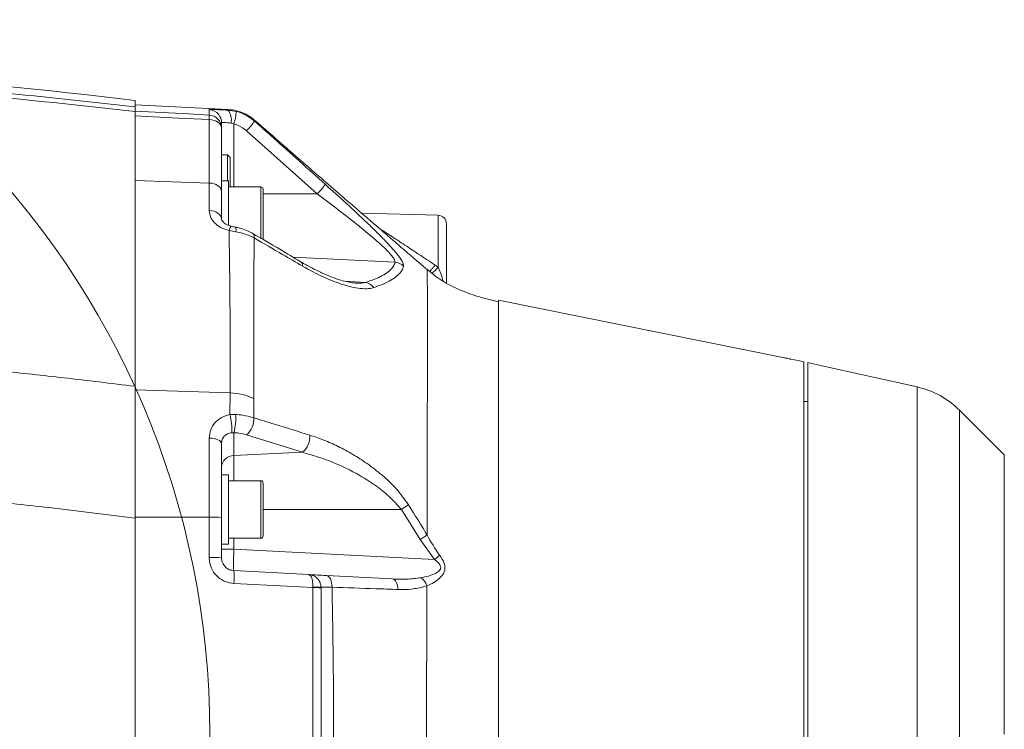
# Model space of a CAD drawing. Header units: millimetres. Extents: x 0 to 8410, y 0 to 5940.
# Tile 233 of 256: x 5464 to 5692, y 3809 to 3973. Entities that reach past the tile are written whole.
import ezdxf

# ---------------------------------------------------------------- set-up
doc = ezdxf.new("R2010")
doc.units = ezdxf.units.MM
doc.header["$LTSCALE"] = 10
doc.styles.add('SLDTEXTSTYLE0', font='TXT', dxfattribs={"width": 0.605})
doc.dimstyles.new('SLDDIMSTYLE0', dxfattribs={"dimtxt": 50, "dimasz": 50, "dimexe": 0, "dimexo": 0.0625, "dimgap": 12.5, "dimtad": 1, "dimtoh": 1, "dimdec": 1, "dimrnd": 1e-09, "dimzin": 12, "dimdsep": 46, "dimtxsty": 'SLDTEXTSTYLE0', "dimsah": 1, "dimcen": 0.09, "dimadec": 0, "dimazin": 0, "dimtfac": 1, "dimtofl": 0, "dimtmove": 0, "dimatfit": 3, "dimfxl": 1, "dimfrac": 2, "dimtolj": 1, "dimtzin": 12, "dimarcsym": 0})

# ---------------------------------------------------------------- blocks, each defined once
blk = doc.blocks.new('*D6')
at = {"color": 7, "linetype": 'Continuous', "lineweight": 0}
for p, q in [((5314.72, 3632.57), (5314.72, 4122.01)), ((6274.72, 3807.57), (6274.72, 4122.01)), ((6274.72, 4107.01), (5314.72, 4107.01))]:
    blk.add_line(p, q, dxfattribs=at)
for points in [[(5314.72, 4107.01), (5364.72, 4099.51), (5364.72, 4114.51)], [(6274.72, 4107.01), (6224.72, 4114.51), (6224.72, 4099.51)]]:
    blk.add_solid(points, dxfattribs=at)
at = {"color": 7, "linetype": 'Continuous', "lineweight": 0, "insert": (5737.44, 4171.46), "char_height": 50, "attachment_point": 1, "style": 'SLDTEXTSTYLE0'}
blk.add_mtext('960', dxfattribs=at)
blk = doc.blocks.new('*D7')
at = {"color": 7, "linetype": 'Continuous', "lineweight": 0}
for p, q in [((5133.77, 3809.88), (5133.77, 4222.01)), ((6409.72, 3869.07), (6409.72, 4222.01)), ((6409.72, 4207.01), (5133.77, 4207.01))]:
    blk.add_line(p, q, dxfattribs=at)
for points in [[(5133.77, 4207.01), (5183.77, 4199.51), (5183.77, 4214.51)], [(6409.72, 4207.01), (6359.72, 4214.51), (6359.72, 4199.51)]]:
    blk.add_solid(points, dxfattribs=at)
at = {"color": 7, "linetype": 'Continuous', "lineweight": 0, "insert": (5695.39, 4271.46), "char_height": 50, "attachment_point": 1, "style": 'SLDTEXTSTYLE0'}
blk.add_mtext('1276', dxfattribs=at)

msp = doc.modelspace()

# ---------------------------------------------------------------- linework, layer by layer
at = {"color": 7, "linetype": 'Continuous', "lineweight": 0}
for p, q in [((5490.724686, 3954.213642), (5490.724686, 3952.680181)), ((5512.279469, 3952.084004), (5490.724686, 3953.213642)), ((5512.213143, 3951.949085), (5514.147648, 3951.659694)), ((5518.323228, 3949.641195), (5518.324403, 3949.635483)), ((5510.724686, 3949.07857), (5510.724686, 3947.83352)), ((5510.724686, 3947.83352), (5510.724686, 3933.159038)), ((5512.124686, 3941.574759), (5510.724686, 3941.574759)), ((5512.724686, 3940.974759), (5512.124686, 3941.574759)), ((5512.124686, 3935.574759), (5512.124686, 3941.574759)), ((5512.724686, 3940.974759), (5512.724686, 3934.19232)), ((5512.324686, 3935.574759), (5510.724686, 3935.574759)), ((5512.324686, 3925.280025), (5512.324686, 3935.574759)), ((5519.824686, 3934.209759), (5512.324686, 3934.209759)), ((5520.324686, 3933.709759), (5520.324686, 3921.950478)), ((5510.724686, 3933.159038), (5510.724686, 3926.809675)), ((5560.77704, 3927.62576), (5543.15275, 3928.087268)), ((5562.724686, 3925.626446), (5562.724686, 3911.903852)), ((5558.222994, 3915.074237), (5558.222183, 3915.078213)), ((5560.06987, 3913.69005), (5558.222183, 3915.078213)), ((5541.727769, 3911.974239), (5541.853092, 3911.961787)), ((5640.844681, 3894.675653), (5574.712069, 3907.961223)), ((5645.324686, 3893.7626), (5645.324686, 3721.373866)), ((5646.224686, 3721.574759), (5646.224686, 3893.5515)), ((5671.554086, 3887.912968), (5649.224686, 3892.90418)), ((5649.224686, 3892.90418), (5649.224686, 3892.880738)), ((5490.724686, 3887.286429), (5490.724686, 3857.794568)), ((5646.224686, 3884.574759), (5645.324686, 3884.574759)), ((5691.683134, 3872.186991), (5681.333357, 3882.536768)), ((5510.724686, 3874.87136), (5510.724686, 3857.746126)), ((5512.324686, 3867.574759), (5510.724686, 3867.574759)), ((5512.324686, 3851.574759), (5512.324686, 3867.574759)), ((5519.824686, 3866.209759), (5512.324686, 3866.209759)), ((5520.324686, 3865.709759), (5520.324686, 3853.439759)), ((5490.724686, 3857.560817), (5490.724686, 3739.628577)), ((5510.724686, 3857.746126), (5510.724686, 3848.421653)), ((5510.724686, 3851.574759), (5512.324686, 3851.574759)), ((5512.324686, 3852.939759), (5519.824686, 3852.939759)), ((5513.567678, 3845.425764), (5530.881694, 3844.518375)), ((5534.956262, 3844.304836), (5550.191636, 3843.506384)), ((5533.724686, 3841.522487), (5533.724686, 3841.481216)), ((5533.724686, 3841.481216), (5533.724686, 3772.167931))]:
    msp.add_line(p, q, dxfattribs=at)
at = {"color": 8, "linetype": 'Continuous', "lineweight": 0}
for p, q in [((5507.881694, 3950.825653), (5507.881694, 3952.073851)), ((5507.881694, 3935.076727), (5507.881694, 3949.751361)), ((5513.567678, 3948.752005), (5513.567678, 3934.209759)), ((5532.849258, 3932.574759), (5516.509555, 3947.19139)), ((5507.881694, 3935.076727), (5490.724686, 3935.652286)), ((5507.881694, 3928.727295), (5507.881694, 3935.076727)), ((5519.824686, 3922.205645), (5519.824686, 3934.209759)), ((5532.849258, 3932.574759), (5520.324686, 3932.574759)), ((5560.77704, 3915.61007), (5560.77704, 3927.62576)), ((5514.038707, 3923.826714), (5512.466233, 3924.083289)), ((5550.844918, 3916.76189), (5527.180231, 3917.979788)), ((5560.095591, 3916.094993), (5560.77704, 3915.61007)), ((5544.048672, 3912.111658), (5539.327347, 3912.354639)), ((5671.554086, 3727.236551), (5671.554086, 3887.912968)), ((5512.684797, 3886.549953), (5490.724686, 3887.286429)), ((5512.656009, 3881.523692), (5512.684797, 3886.549953)), ((5518.162363, 3885.226708), (5518.173482, 3880.786965)), ((5512.656009, 3881.523692), (5513.958398, 3881.5561)), ((5681.333357, 3882.536768), (5681.333357, 3732.61275)), ((5513.567678, 3877.339422), (5513.111844, 3877.342048)), ((5513.567678, 3877.339422), (5513.567678, 3872.06758)), ((5529.455239, 3872.802751), (5516.518258, 3876.856504)), ((5507.881694, 3857.783385), (5507.881694, 3876.098861)), ((5529.455239, 3872.802751), (5513.567678, 3872.06758)), ((5513.567678, 3872.06758), (5513.567678, 3866.209759)), ((5691.683134, 3807.574759), (5691.683134, 3872.186991)), ((5519.824686, 3852.939759), (5519.824686, 3866.209759)), ((5552.293618, 3859.574759), (5520.324686, 3859.574759)), ((5556.641432, 3852.652094), (5552.293618, 3859.574759)), ((5507.881694, 3857.783385), (5490.724686, 3857.794568)), ((5507.881694, 3848.451988), (5507.881694, 3857.783385)), ((5513.567678, 3852.939759), (5513.567678, 3850.418912)), ((5559.952975, 3847.987962), (5556.642415, 3852.652693)), ((5513.567678, 3850.418912), (5510.724686, 3850.418912)), ((5513.567678, 3850.418912), (5559.952975, 3847.987962)), ((5531.829358, 3841.498004), (5531.833537, 3841.621598)), ((5531.829358, 3772.150401), (5531.829358, 3841.498004))]:
    msp.add_line(p, q, dxfattribs=at)
at = {"color": 8, "linetype": 'Continuous', "lineweight": 0, "flags": 128}
for points in [[(5490.724686, 3951.703846), (5503.194695, 3951.065574), (5507.881694, 3950.825653)], [(5507.881694, 3949.751361), (5500.724687, 3950.117735), (5490.724686, 3950.629606)], [(5510.724686, 3947.83352), (5510.67081, 3948.19585), (5510.511115, 3948.545165), (5510.251338, 3948.86892), (5509.900809, 3949.155486), (5509.472119, 3949.39457), (5508.980666, 3949.577584), (5508.4441, 3949.697955), (5507.881694, 3949.751361)], [(5510.724686, 3933.159038), (5510.67081, 3933.521339), (5510.511115, 3933.870627), (5510.251338, 3934.194357), (5509.900809, 3934.4809), (5509.472119, 3934.719965), (5508.980666, 3934.902964), (5508.4441, 3935.023326), (5507.881694, 3935.076727)], [(5510.724686, 3926.809675), (5510.67081, 3927.171963), (5510.511115, 3927.521239), (5510.251338, 3927.844956), (5509.900809, 3928.131489), (5509.472119, 3928.370545), (5508.980666, 3928.553539), (5508.4441, 3928.673896), (5507.881694, 3928.727295)], [(5510.724686, 3874.87136), (5510.67081, 3875.103267), (5510.511115, 3875.326844), (5510.251338, 3875.534061), (5509.900809, 3875.717475), (5509.472119, 3875.870499), (5508.980666, 3875.987636), (5508.4441, 3876.064679), (5507.881694, 3876.098861)], [(5531.829358, 3841.498004), (5525.845645, 3841.811828), (5513.567678, 3842.455763)], [(5536.271291, 3841.604057), (5536.242688, 3842.135573), (5536.16702, 3842.640135), (5536.046752, 3843.101292), (5535.885808, 3843.504005), (5535.689434, 3843.835144), (5535.464034, 3844.083912), (5535.216958, 3844.242196), (5534.956262, 3844.304836)], [(5551.553364, 3841.081621), (5551.502075, 3841.568484), (5551.408947, 3842.02518), (5551.276633, 3842.43869), (5551.108907, 3842.797222), (5550.910551, 3843.090555), (5550.68722, 3843.310324), (5550.445282, 3843.450264), (5550.191636, 3843.506384)]]:
    msp.add_lwpolyline(points, dxfattribs=at)
at = {"color": 7, "linetype": 'Continuous', "lineweight": 0, "flags": 128}
for points in [[(5642.324686, 3894.365369), (5644.064015, 3894.015898), (5645.324686, 3893.7626)], [(5646.224686, 3893.5515), (5647.865593, 3893.184615), (5649.224686, 3892.880738)]]:
    msp.add_lwpolyline(points, dxfattribs=at)
at = {"color": 7, "linetype": 'Continuous', "lineweight": 0}
msp.add_circle((5313.365523, 3807.574759), 194.659913, dxfattribs=at)
for centre, radius, start, end in [((5314.724686, 2464.574759), 1500, 83.261773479, 92.812559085), ((5507.725659, 3949.078531), 2.999027, 0.00074697, 38.07673609), ((5519.824686, 3933.709759), 0.5, 0, 90), ((5560.724686, 3925.626446), 2, 0, 88.5), ((5667.191221, 3868.394632), 20, 45, 77.4), ((5519.824686, 3865.709759), 0.5, 0, 90), ((5519.824686, 3853.439759), 0.5, 270, 0)]:
    msp.add_arc(centre, radius, start, end, dxfattribs=at)
at = {"color": 8, "linetype": 'Continuous', "lineweight": 0}
for centre, radius, start, end in [((5507.724803, 3949.077813), 3.000144, 38.07744587, 87.00237898), ((5509.553252, 3949.773373), 3.436386, 346.19769952, 39.28214698), ((5499.024553, 3953.16447), 15.197774, 343.12190961, 354.31766419), ((5499.382029, 3950.288507), 8.516621, 356.38393374, 3.61606626), ((5507.7268, 3947.83177), 2.997887, 0.03344077, 87.03832822), ((5502.768565, 3960.367452), 19.037422, 316.20233184, 324.93120706), ((5518.265894, 3946.56444), 20.208555, 316.19030678, 324.40514847), ((5514.212926, 3923.855714), 1.761456, 135.32489459, 172.57679478), ((5512.599445, 3924.244586), 1.498697, 343.80996931, 25.73880011), ((5517.196047, 3922.615066), 1.093285, 347.68672804, 51.11246759), ((5528.434938, 3916.040909), 1.039343, 350.18205914, 52.18770402), ((5550.664049, 3913.720225), 3.047038, 45.6003001, 86.59697138), ((5572.435692, 3903.615708), 16.726891, 134.18684916, 141.01031464), ((5543.563195, 3909.287049), 2.866025, 34.16779413, 80.24761359), ((5512.221939, 3872.635161), 13.922489, 64.74305735, 88.09482902), ((5498.930188, 3877.911794), 14.193096, 357.69938707, 14.74293544), ((5502.243445, 3880.515173), 11.761108, 344.33446144, 5.07765808), ((5513.580637, 3880.407377), 4.608504, 309.60080242, 4.72462589), ((5526.528474, 3876.353714), 4.601662, 309.49593787, 5.44121652), ((5513.538777, 3869.248256), 2.819472, 89.41267475, 176.45955327), ((5510.153418, 3923.934995), 76.928775, 303.21498373, 304.68679233), ((5508.56805, 3801.671391), 56.116192, 87.79748776, 90.70080074), ((5508.568094, 3779.542661), 68.912745, 88.20666235, 90.57069936), ((5511.954655, 3905.466813), 74.884291, 309.86392463, 311.0563976), ((5499.254817, 3843.940763), 14.389692, 354.0765904, 5.9234096), ((5532.286976, 3786.164245), 55.335651, 88.5111948, 90.47383313), ((5532.288155, 3832.204034), 9.42853, 81.23628028, 92.76371972)]:
    msp.add_arc(centre, radius, start, end, dxfattribs=at)
msp.add_ellipse((5513.724686, 3850.424398), major_axis=(0.156905, 4.998638), ratio=0.0313448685, start_param=1.5728776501, end_param=3.1409349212, dxfattribs=at)
for points, knots in [([(5219.856985, 3960.047864), (5231.086907, 3960.687131), (5253.546753, 3961.965665), (5287.303338, 3962.921553), (5321.093364, 3963.170866), (5354.973565, 3962.640674), (5388.90309, 3961.348555), (5422.885795, 3959.265081), (5456.842539, 3956.462944), (5479.430637, 3953.941102), (5490.724686, 3952.680181)], [0, 0, 0, 0, 0.1243597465, 0.2487194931, 0.373332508, 0.4979455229, 0.6233293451, 0.7487131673, 0.8743565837, 1, 1, 1, 1]), ([(5490.724686, 3951.604906), (5479.549039, 3952.854286), (5457.197745, 3955.353047), (5423.551687, 3958.144133), (5389.833758, 3960.231362), (5355.983299, 3961.544983), (5322.042086, 3962.100326), (5288.004666, 3961.868205), (5253.954068, 3960.916914), (5231.267781, 3959.627089), (5219.924637, 3958.982176)], [0, 0, 0, 0, 0.1243591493, 0.2487182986, 0.3733309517, 0.4979436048, 0.6233277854, 0.7487119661, 0.8743559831, 1, 1, 1, 1]), ([(5507.881694, 3952.073851), (5507.947611, 3952.083653), (5508.079412, 3952.103251), (5509.112255, 3952.080371), (5510.535787, 3952.027207), (5511.690033, 3951.973449), (5512.213143, 3951.949085)], [0, 0, 0, 0, 0.2613679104, 0.5226007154, 0.7836400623, 1, 1, 1, 1]), ([(5512.213143, 3951.949085), (5512.230919, 3951.996864), (5512.260531, 3952.076456), (5512.273654, 3952.074084), (5512.278899, 3952.073137)], [0, 0, 0, 0, 0.6002927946, 1, 1, 1, 1]), ([(5514.147648, 3951.659694), (5514.605729, 3951.526122), (5516.144789, 3951.077346), (5517.440163, 3950.109264), (5518.349986, 3949.429319)], [0, 0, 0, 0, 0.2976365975, 1, 1, 1, 1]), ([(5518.324403, 3949.635483), (5518.326884, 3949.629039), (5518.332185, 3949.615267), (5518.343803, 3949.4939), (5518.349986, 3949.429319)], [0, 0, 0, 0, 0.4678932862, 1, 1, 1, 1]), ([(5518.349986, 3949.429319), (5519.841579, 3948.09893), (5525.298558, 3943.231714), (5530.742575, 3938.349661), (5534.698542, 3934.802053)], [0, 0, 0, 0, 0.2733368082, 1, 1, 1, 1]), ([(5512.890411, 3948.953546), (5512.628943, 3948.97791), (5512.052668, 3949.03161), (5511.340539, 3949.084878), (5510.823574, 3949.107874), (5510.757649, 3949.088338), (5510.724686, 3949.07857)], [0, 0, 0, 0, 0.2169517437, 0.478161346, 0.7390797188, 1, 1, 1, 1]), ([(5513.567678, 3948.752005), (5513.395011, 3948.825374), (5513.172392, 3948.919967), (5512.942087, 3948.947392), (5512.890411, 3948.953546)], [0, 0, 0, 0, 0.7756204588, 1, 1, 1, 1]), ([(5516.509555, 3947.19139), (5515.872573, 3947.667235), (5514.965605, 3948.344769), (5513.888355, 3948.658587), (5513.567678, 3948.752005)], [0, 0, 0, 0, 0.7023194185, 1, 1, 1, 1]), ([(5534.698542, 3934.802053), (5536.338347, 3933.323412), (5539.61563, 3930.368228), (5543.630611, 3926.625929), (5546.678073, 3923.67094), (5548.690774, 3921.62585), (5550.311574, 3919.864504), (5551.449579, 3918.50603), (5552.219033, 3917.431473), (5552.750844, 3916.509355), (5552.779568, 3916.119464), (5552.795938, 3915.897262)], [0, 0, 0, 0, 0.2011419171, 0.4019983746, 0.5097243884, 0.6173234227, 0.7012258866, 0.7850055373, 0.8497004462, 0.914343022, 1, 1, 1, 1]), ([(5550.844918, 3916.76189), (5550.834481, 3916.940305), (5550.816015, 3917.255973), (5550.295325, 3918.020478), (5549.530777, 3918.923106), (5548.400852, 3920.062374), (5546.782285, 3921.548021), (5544.784381, 3923.262631), (5541.733158, 3925.757146), (5537.736673, 3928.89081), (5534.479172, 3931.346192), (5532.849258, 3932.574759)], [0, 0, 0, 0, 0.0790369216, 0.139839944, 0.2007312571, 0.2825012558, 0.3644449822, 0.4734159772, 0.582535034, 0.7911184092, 1, 1, 1, 1]), ([(5512.466233, 3924.083289), (5511.824313, 3924.27823), (5510.54048, 3924.66811), (5509.047847, 3925.822246), (5508.06273, 3927.220194), (5507.940813, 3928.235137), (5507.881694, 3928.727295)], [0, 0, 0, 0, 0.2536983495, 0.5073940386, 0.7611292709, 1, 1, 1, 1]), ([(5547.193427, 3924.610591), (5547.546197, 3924.383769), (5548.903643, 3923.510964), (5551.462512, 3921.833879), (5555.429229, 3919.215745), (5558.327489, 3917.277457), (5560.095591, 3916.094993)], [0, 0, 0, 0, 0.0884379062, 0.3403055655, 0.5975493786, 1, 1, 1, 1]), ([(5512.684797, 3886.549953), (5512.684797, 3886.549969), (5512.779177, 3892.583266), (5512.699928, 3904.660175), (5512.583261, 3917.171972), (5512.473622, 3923.646969), (5512.466233, 3924.083289)], [0, 0, 0, 0, 0.0000012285, 0.4825815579, 0.9651335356, 1, 1, 1, 1]), ([(5518.264182, 3922.381916), (5517.841508, 3922.601947), (5516.577296, 3923.260057), (5515.053224, 3923.600256), (5514.038707, 3923.826714)], [0, 0, 0, 0, 0.3343375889, 1, 1, 1, 1]), ([(5518.264182, 3922.381916), (5518.261716, 3922.059359), (5518.213582, 3915.762008), (5518.134135, 3903.434256), (5518.152948, 3891.299504), (5518.162363, 3885.226708)], [0, 0, 0, 0, 0.026260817, 0.5126954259, 1, 1, 1, 1]), ([(5529.459059, 3915.863682), (5527.921035, 3916.764734), (5524.201117, 3918.94405), (5520.459061, 3921.11094), (5518.264182, 3922.381916)], [0, 0, 0, 0, 0.4134562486, 1, 1, 1, 1]), ([(5545.455881, 3910.763984), (5545.455871, 3910.763982), (5544.936109, 3910.660344), (5543.781902, 3910.587382), (5541.369211, 3910.858231), (5538.188124, 3911.712727), (5534.01945, 3913.356754), (5531.066654, 3914.979958), (5529.459059, 3915.863682)], [0, 0, 0, 0, 0.0000026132, 0.1348037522, 0.2697955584, 0.4980583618, 0.7267270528, 1, 1, 1, 1]), ([(5544.048672, 3912.111658), (5544.935891, 3912.415664), (5546.580508, 3912.979194), (5548.333818, 3913.889179), (5549.603236, 3914.799411), (5550.482108, 3915.757788), (5550.723734, 3916.426505), (5550.844918, 3916.76189)], [0, 0, 0, 0, 0.2234730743, 0.4142466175, 0.6064292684, 0.8026104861, 1, 1, 1, 1]), ([(5552.795938, 3915.897262), (5552.688932, 3915.549526), (5552.47429, 3914.85201), (5551.62597, 3913.839869), (5550.349125, 3912.855516), (5548.544335, 3911.860055), (5546.841465, 3911.23145), (5545.934534, 3910.896662)], [0, 0, 0, 0, 0.190762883, 0.3826479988, 0.5783076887, 0.7754107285, 1, 1, 1, 1]), ([(5560.09558, 3916.095), (5559.95452, 3915.934487), (5559.672401, 3915.61346), (5559.277856, 3915.132569), (5559.003211, 3914.785888), (5558.885203, 3914.622362), (5558.865421, 3914.59495)], [0, 0, 0, 0, 0.3123644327, 0.6247288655, 0.9370932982, 1, 1, 1, 1]), ([(5560.77704, 3915.61007), (5561.004653, 3915.122891), (5561.539438, 3913.978243), (5561.790195, 3912.955281), (5561.934226, 3912.367706)], [0, 0, 0, 0, 0.42561442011, 1, 1, 1, 1]), ([(5558.233273, 3853.645197), (5558.235825, 3854.616261), (5558.245414, 3858.266021), (5558.260112, 3864.355006), (5558.275589, 3871.592768), (5558.288266, 3878.431934), (5558.298524, 3884.857314), (5558.306458, 3890.818751), (5558.311746, 3896.284154), (5558.314157, 3901.262595), (5558.313259, 3905.545964), (5558.308557, 3908.919667), (5558.299782, 3911.406148), (5558.287541, 3913.056624), (5558.273185, 3914.112155), (5558.257363, 3914.752458), (5558.241258, 3915.014972), (5558.230357, 3915.047531), (5558.225456, 3915.06217)], [0, 0, 0, 0, 0.0238732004, 0.089727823, 0.1556191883, 0.2215222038, 0.2874002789, 0.3532859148, 0.4191634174, 0.4850614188, 0.5509304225, 0.6168183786, 0.6826880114, 0.7485636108, 0.8144395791, 0.8803177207, 0.9461869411, 1, 1, 1, 1]), ([(5541.853092, 3911.961787), (5541.945348, 3911.951786), (5542.783911, 3911.860884), (5543.453103, 3911.99357), (5544.048672, 3912.111658)], [0, 0, 0, 0, 0.11001758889, 1, 1, 1, 1]), ([(5545.934534, 3910.896662), (5545.778567, 3910.848846), (5545.622591, 3910.801027), (5545.455891, 3910.763986), (5545.455881, 3910.763984)], [0, 0, 0, 0, 0.9999403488, 1, 1, 1, 1]), ([(5574.724686, 3907.519459), (5574.724686, 3907.420719), (5574.724686, 3907.124584), (5574.724686, 3905.916126), (5574.724686, 3903.945342), (5574.724686, 3901.302507), (5574.724686, 3898.049131), (5574.724686, 3894.19493), (5574.724686, 3889.768555), (5574.724686, 3884.798431), (5574.724686, 3879.317654), (5574.724686, 3873.36241), (5574.724686, 3866.972098), (5574.724686, 3860.188974), (5574.724686, 3853.057899), (5574.724686, 3845.626031), (5574.724686, 3837.942521), (5574.724686, 3830.05818), (5574.724686, 3822.02515), (5574.724686, 3813.896556), (5574.724686, 3805.726154), (5574.724686, 3797.56798), (5574.724686, 3789.475971), (5574.724686, 3781.5037), (5574.724686, 3773.703676), (5574.724686, 3766.128276), (5574.724686, 3758.850238), (5574.724686, 3751.924856), (5574.724686, 3745.352502), (5574.724686, 3741.31849), (5574.724686, 3739.301484)], [0, 0, 0, 0, 0.0182102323, 0.0546153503, 0.0910204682, 0.1274255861, 0.1638307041, 0.200235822, 0.2366409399, 0.2730460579, 0.3094511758, 0.3458562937, 0.3822614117, 0.4186665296, 0.4550716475, 0.4914767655, 0.5278818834, 0.5642870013, 0.6006921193, 0.6370972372, 0.6735023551, 0.7099074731, 0.746312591, 0.7827177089, 0.8191228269, 0.8555279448, 0.8919330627, 0.9279553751, 0.9639776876, 1, 1, 1, 1]), ([(5459.676694, 3891.617614), (5464.534078, 3891.103677), (5474.893345, 3890.007613), (5485.233143, 3888.740755), (5490.724686, 3888.067918)], [0, 0, 0, 0, 0.4688926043, 1, 1, 1, 1]), ([(5507.881694, 3876.098861), (5507.944968, 3876.741026), (5508.070702, 3878.017105), (5509.067879, 3879.652827), (5510.585683, 3880.96313), (5511.948106, 3881.33202), (5512.656009, 3881.523692)], [0, 0, 0, 0, 0.2494721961, 0.4957389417, 0.7379900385, 1, 1, 1, 1]), ([(5513.958398, 3881.5561), (5514.506534, 3881.512967), (5516.022169, 3881.3937), (5517.335269, 3881.023366), (5518.173482, 3880.786965)], [0, 0, 0, 0, 0.361654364, 1, 1, 1, 1]), ([(5518.173482, 3880.786965), (5519.760049, 3880.298288), (5524.074415, 3878.969425), (5528.384383, 3877.634244), (5531.109401, 3876.790064)], [0, 0, 0, 0, 0.3677405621, 1, 1, 1, 1]), ([(5513.111844, 3877.342048), (5512.759255, 3877.266523), (5512.088128, 3877.122768), (5511.326017, 3876.549131), (5510.820279, 3875.79527), (5510.756561, 3875.179434), (5510.724686, 3874.87136)], [0, 0, 0, 0, 0.2706754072, 0.5152093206, 0.7574817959, 1, 1, 1, 1]), ([(5516.518258, 3876.856504), (5515.931605, 3877.008713), (5515.01274, 3877.247116), (5513.951401, 3877.314911), (5513.567678, 3877.339422)], [0, 0, 0, 0, 0.63845382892, 1, 1, 1, 1]), ([(5531.109401, 3876.790064), (5532.202435, 3876.421667), (5534.388543, 3875.684861), (5537.718933, 3874.180202), (5541.062952, 3872.384173), (5544.485857, 3870.188381), (5547.898795, 3867.540844), (5551.22285, 3864.428619), (5553.039198, 3861.915019), (5553.932813, 3860.678367)], [0, 0, 0, 0, 0.13439082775, 0.26878670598, 0.4076253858, 0.54643109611, 0.69732655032, 0.85108935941, 1, 1, 1, 1]), ([(5552.293618, 3859.574759), (5551.390093, 3860.601652), (5549.54348, 3862.700403), (5546.235215, 3865.244164), (5541.810107, 3868.053645), (5536.154483, 3870.805902), (5531.706831, 3872.131617), (5529.455239, 3872.802751)], [0, 0, 0, 0, 0.143790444, 0.2938769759, 0.4468569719, 0.7199754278, 1, 1, 1, 1]), ([(5490.724686, 3857.560817), (5484.09037, 3858.397738), (5474.650394, 3859.588593), (5465.193165, 3860.632223), (5462.382378, 3860.9424)], [0, 0, 0, 0, 0.7027895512, 1, 1, 1, 1]), ([(5553.932813, 3860.678367), (5554.993692, 3858.982833), (5556.451579, 3856.652786), (5557.851928, 3854.287825), (5558.233268, 3853.643805)], [0, 0, 0, 0, 0.727682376, 1, 1, 1, 1]), ([(5558.233276, 3853.646221), (5558.233285, 3853.646203), (5559.085508, 3852.030846), (5560.112148, 3850.515068), (5561.138776, 3848.999307)], [0, 0, 0, 0, 0.0000109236, 1, 1, 1, 1]), ([(5513.567678, 3842.455763), (5512.897098, 3842.557474), (5511.555799, 3842.760917), (5509.813549, 3843.890502), (5508.53735, 3845.484955), (5507.949927, 3847.106905), (5507.898767, 3848.115424), (5507.881694, 3848.451988)], [0, 0, 0, 0, 0.2223159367, 0.4446781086, 0.6668886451, 0.8888337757, 1, 1, 1, 1]), ([(5556.855568, 3843.793885), (5557.422966, 3843.906022), (5558.555715, 3844.129893), (5559.990589, 3844.641782), (5560.96034, 3845.209312), (5561.342769, 3845.733658), (5561.408759, 3846.093605), (5561.361487, 3846.441136), (5561.232735, 3846.704931), (5560.821873, 3847.303108), (5560.370452, 3847.658911), (5559.952975, 3847.987962)], [0, 0, 0, 0, 0.2279326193, 0.4550426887, 0.5968342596, 0.66538132, 0.7074060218, 0.7368383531, 0.7972381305, 0.8124838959, 1, 1, 1, 1]), ([(5561.138776, 3848.999307), (5561.515577, 3848.451326), (5562.073891, 3847.639368), (5562.410226, 3846.405163), (5562.370533, 3845.526114), (5561.999676, 3844.583874), (5561.139886, 3843.582601), (5559.798485, 3842.638713), (5558.733907, 3842.138318), (5558.200363, 3841.917094), (5558.200348, 3841.917087)], [0, 0, 0, 0, 0.1875041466, 0.2778294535, 0.3702106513, 0.4525926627, 0.5984740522, 0.798835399, 0.9999942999, 1, 1, 1, 1]), ([(5531.833537, 3841.621598), (5531.835968, 3841.75789), (5531.843062, 3842.155485), (5531.793733, 3842.828906), (5531.641242, 3843.606835), (5531.404346, 3844.154777), (5531.136681, 3844.448578), (5530.970126, 3844.513458), (5530.883, 3844.518303), (5530.881694, 3844.518375)], [0, 0, 0, 0, 0.0880737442, 0.2569318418, 0.4513477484, 0.6893489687, 0.839702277, 0.9975969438, 1, 1, 1, 1]), ([(5550.191636, 3843.506384), (5551.312326, 3843.46293), (5553.56501, 3843.375584), (5555.754662, 3843.654389), (5556.854983, 3843.794491)], [0, 0, 0, 0, 0.4974908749, 1, 1, 1, 1]), ([(5536.271291, 3841.604057), (5535.810329, 3841.620704), (5534.887121, 3841.654044), (5534.010796, 3841.626999), (5533.736594, 3841.570069), (5533.726103, 3841.528147), (5533.724686, 3841.522487)], [0, 0, 0, 0, 0.31533056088, 0.63153911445, 0.95024783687, 1, 1, 1, 1]), ([(5536.271291, 3841.604057), (5536.3743, 3835.82752), (5536.580591, 3824.259153), (5536.665899, 3807.651472), (5536.582776, 3791.852434), (5536.415718, 3780.260793), (5536.286477, 3773.6675), (5536.254728, 3772.047811)], [0, 0, 0, 0, 0.2496699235, 0.5000008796, 0.7147437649, 0.9299248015, 1, 1, 1, 1]), ([(5551.553364, 3841.081621), (5549.832224, 3841.13689), (5544.767924, 3841.299512), (5539.64991, 3841.482957), (5536.271291, 3841.604057)], [0, 0, 0, 0, 0.3398574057, 1, 1, 1, 1]), ([(5558.200354, 3841.920176), (5557.279184, 3841.667553), (5555.414658, 3841.156222), (5553.13521, 3841.049078), (5551.837513, 3841.075775), (5551.553364, 3841.081621)], [0, 0, 0, 0, 0.4326776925, 0.8757769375, 1, 1, 1, 1]), ([(5557.948661, 3771.575416), (5557.958401, 3773.915708), (5557.979949, 3779.093219), (5558.012619, 3787.280331), (5558.04634, 3796.073922), (5558.078891, 3804.936269), (5558.110198, 3813.814656), (5558.140093, 3822.652881), (5558.170716, 3832.075965), (5558.18983, 3838.424159), (5558.200353, 3841.918867)], [0, 0, 0, 0, 0.1023415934, 0.2264140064, 0.3505927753, 0.4748913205, 0.5992323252, 0.7235531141, 0.8478148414, 1, 1, 1, 1])]:
    msp.add_open_spline(points, degree=3, knots=knots, dxfattribs=at)
at = {"color": 7, "linetype": 'Continuous', "lineweight": 0}
for points, knots in [([(5490.724686, 3951.604906), (5490.724686, 3951.842484), (5490.724686, 3952.317687), (5490.724686, 3952.618557), (5490.724686, 3952.665763), (5490.724686, 3952.680181)], [0, 0, 0, 0, 0.409839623, 0.8197568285, 1, 1, 1, 1]), ([(5490.724686, 3888.067918), (5490.724686, 3891.515989), (5490.724686, 3912.697532), (5490.724686, 3933.874916), (5490.724686, 3951.604906)], [0, 0, 0, 0, 0.1627866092, 1, 1, 1, 1]), ([(5518.307591, 3949.615668), (5518.077405, 3949.820745), (5517.446862, 3950.382508), (5516.20724, 3951.100927), (5514.602316, 3951.727699), (5513.26038, 3952.049597), (5512.460641, 3952.050928), (5512.278453, 3952.051231)], [0, 0, 0, 0, 0.1425777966, 0.3905596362, 0.6411413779, 0.9182490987, 1, 1, 1, 1]), ([(5529.596154, 3939.838049), (5528.088683, 3941.149864), (5524.332157, 3944.41883), (5520.573537, 3947.685449), (5518.323228, 3949.641195)], [0, 0, 0, 0, 0.40129365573, 1, 1, 1, 1]), ([(5551.460276, 3920.888573), (5551.436687, 3920.913836), (5551.334695, 3921.023065), (5550.553774, 3921.711131), (5549.222147, 3922.864985), (5547.54854, 3924.305809), (5545.328438, 3926.213619), (5542.183654, 3928.920196), (5538.314643, 3932.262369), (5533.934643, 3936.062691), (5530.999544, 3938.616817), (5529.596154, 3939.838049)], [0, 0, 0, 0, 0.03227147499, 0.13953298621, 0.21465704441, 0.29191378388, 0.40230790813, 0.51575085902, 0.67876603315, 0.84640498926, 1, 1, 1, 1]), ([(5512.967898, 3925.106154), (5512.722079, 3925.167591), (5512.177055, 3925.303809), (5511.506244, 3925.684853), (5511.01367, 3926.121309), (5510.775053, 3926.519738), (5510.713834, 3926.709397), (5510.733905, 3926.793628), (5510.738441, 3926.812666)], [0, 0, 0, 0, 0.1554788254, 0.3447224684, 0.5330067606, 0.72689574, 0.9382710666, 1, 1, 1, 1]), ([(5513.951136, 3924.895467), (5513.943995, 3924.896692), (5513.621644, 3924.952007), (5513.286113, 3925.024491), (5512.958015, 3925.095369)], [0, 0, 0, 0, 0.0221539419, 1, 1, 1, 1]), ([(5517.875344, 3923.455933), (5517.434139, 3923.694465), (5516.50035, 3924.199305), (5515.154626, 3924.658762), (5514.260338, 3924.815038), (5513.945165, 3924.870115)], [0, 0, 0, 0, 0.3670984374, 0.7769468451, 1, 1, 1, 1]), ([(5529.069033, 3916.856656), (5527.444967, 3917.826154), (5523.733284, 3920.041871), (5519.978968, 3922.223622), (5517.867373, 3923.450737)], [0, 0, 0, 0, 0.437555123, 1, 1, 1, 1]), ([(5558.230353, 3915.067913), (5556.229953, 3916.795167), (5554.014662, 3918.707968), (5551.729517, 3920.650207), (5551.507851, 3920.83861)], [0, 0, 0, 0, 0.90299705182, 1, 1, 1, 1]), ([(5541.848997, 3911.940831), (5541.84615, 3911.940812), (5541.585273, 3911.939052), (5540.815731, 3912.0351), (5539.53126, 3912.274789), (5537.903931, 3912.724477), (5535.987898, 3913.403607), (5533.80573, 3914.339603), (5531.474905, 3915.466828), (5529.864143, 3916.394573), (5529.072035, 3916.850802)], [0, 0, 0, 0, 0.0010991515, 0.1007284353, 0.2161413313, 0.3504282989, 0.4979443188, 0.6573508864, 0.8314987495, 1, 1, 1, 1]), ([(5574.724686, 3907.595225), (5573.904707, 3907.793525), (5572.222179, 3908.200419), (5569.908741, 3908.869576), (5567.746233, 3909.598883), (5565.519734, 3910.484766), (5563.379912, 3911.509774), (5561.423528, 3912.626532), (5560.460844, 3913.317655), (5559.946092, 3913.687203)], [0, 0, 0, 0, 0.09133807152, 0.18741800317, 0.29073423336, 0.40404955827, 0.57495429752, 0.77272560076, 1, 1, 1, 1]), ([(5574.724686, 3907.876115), (5574.724686, 3907.90248), (5574.724686, 3907.953402), (5574.724686, 3907.660641), (5574.724686, 3907.519459)], [0, 0, 0, 0, 0.5177573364, 1, 1, 1, 1]), ([(5640.844615, 3894.675326), (5640.839622, 3894.676414), (5640.822283, 3894.680193), (5640.964605, 3894.649167), (5641.251785, 3894.587317), (5641.668468, 3894.499299), (5642.048368, 3894.421047), (5642.270709, 3894.376246), (5642.324686, 3894.365369)], [0, 0, 0, 0, 0.08397150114, 0.29159344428, 0.50044040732, 0.71312104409, 0.93035444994, 1, 1, 1, 1]), ([(5490.724686, 3857.560817), (5490.724686, 3858.954531), (5490.724686, 3861.741959), (5490.724686, 3865.929356), (5490.724686, 3870.093599), (5490.724686, 3875.344989), (5490.724686, 3881.578027), (5490.724686, 3885.884617), (5490.724686, 3888.067918)], [0, 0, 0, 0, 0.1262380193, 0.2524758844, 0.3826347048, 0.5127931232, 0.7530019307, 1, 1, 1, 1]), ([(5510.724686, 3848.421653), (5510.733221, 3848.253497), (5510.758797, 3847.749572), (5511.052767, 3846.938717), (5511.691242, 3846.142004), (5512.562481, 3845.578003), (5513.232476, 3845.476531), (5513.567678, 3845.425764)], [0, 0, 0, 0, 0.1109573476, 0.3325144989, 0.5545769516, 0.7771526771, 1, 1, 1, 1]), ([(5533.724686, 3841.522487), (5533.719045, 3841.659202), (5533.702589, 3842.058031), (5533.508259, 3842.739051), (5533.024609, 3843.534336), (5532.33258, 3844.10613), (5531.579877, 3844.425351), (5531.122097, 3844.505493), (5530.885245, 3844.518185), (5530.881694, 3844.518375)], [0, 0, 0, 0, 0.0880737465, 0.2569318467, 0.4513477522, 0.6893489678, 0.8397022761, 0.9975969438, 1, 1, 1, 1]), ([(5530.881694, 3844.518375), (5530.883962, 3844.518256), (5530.900784, 3844.517375), (5531.341387, 3844.494284), (5532.744642, 3844.420742), (5534.219018, 3844.343474), (5534.956262, 3844.304836)], [0, 0, 0, 0, 0.0494987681, 0.3671836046, 0.6835680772, 1, 1, 1, 1])]:
    msp.add_open_spline(points, degree=3, knots=knots, dxfattribs=at)
at = {"color": 8, "linetype": 'Continuous', "lineweight": 0}
for points in [[(5556.641432, 3852.652094), (5556.936504, 3852.832868), (5557.526649, 3853.194416), (5557.997728, 3853.494009), (5558.233268, 3853.643805)], [(5558.19977, 3841.919968), (5558.117179, 3842.118663), (5557.951998, 3842.516054), (5557.623823, 3843.038953), (5557.255924, 3843.486799), (5556.989017, 3843.691999), (5556.855564, 3843.794598)]]:
    msp.add_open_spline(points, degree=3, dxfattribs=at)

# ---------------------------------------------------------------- dimensions: what is measured, and where the dimension line sits
at = {"color": 7, "linetype": 'Continuous', "lineweight": 0}
for base, p1, p2, picture, middle in [((5133.773073, 4207.006598), (6409.724686, 3869.074759), (5133.773073, 3809.87871), '*D7', (5771.74888, 4207.006598)), ((5314.724686, 4107.006598), (6274.724686, 3807.574759), (5314.724686, 3632.574759), '*D6', (5794.724686, 4107.006598))]:
    dim = msp.add_linear_dim(base=base, p1=p1, p2=p2, dimstyle='SLDDIMSTYLE0', dxfattribs=at)
    dim.commit()
    dim.dimension.update_dxf_attribs({"geometry": picture, "text_midpoint": middle, "dimtype": 160})

doc.saveas('drawing.dxf')
